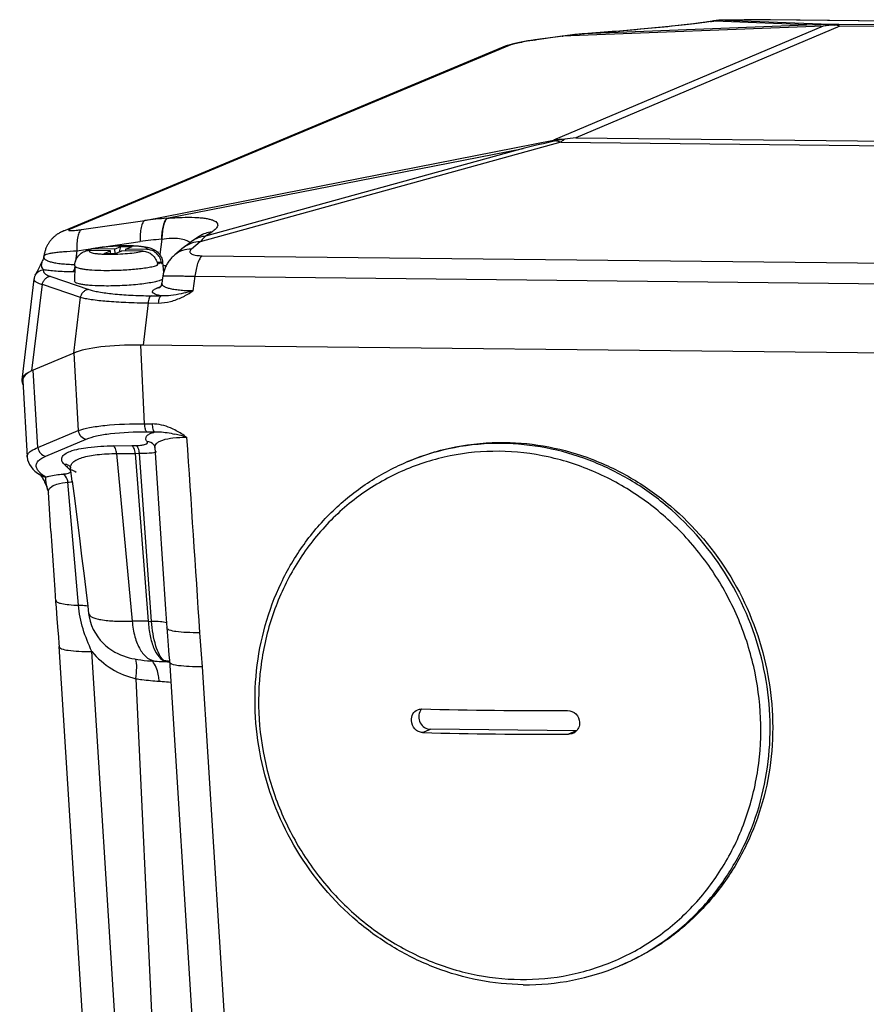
# Model space of a CAD drawing. Header units: millimetres. Extents: x 0 to 420, y 0 to 297.
# Tile 13 of 65: x 173 to 186, y 77 to 93. Entities that reach past the tile are written whole.
import ezdxf

# ---------------------------------------------------------------- set-up
doc = ezdxf.new("R2010")
doc.units = ezdxf.units.MM
doc.header["$LTSCALE"] = 23.1
doc.layers.add('COMPONENTS', color=7, linetype='CONTINUOUS')

msp = doc.modelspace()

# ---------------------------------------------------------------- linework, layer by layer
at = {"layer": 'COMPONENTS', "color": 7, "linetype": 'CONTINUOUS'}
for p, q in [((184.54039, 93.17187), (184.21481, 93.16713)), ((184.22556, 93.16715), (184.21481, 93.16713)), ((184.54605, 93.17182), (184.22556, 93.16715)), ((184.22556, 93.16715), (186.0568, 93.09582)), ((184.54605, 93.17182), (184.5353, 93.1718)), ((184.56964, 93.17212), (184.54039, 93.17187)), ((184.62079, 93.17224), (184.56964, 93.17212)), ((184.72098, 93.17201), (184.62079, 93.17224)), ((184.88158, 93.17095), (184.72098, 93.17201)), ((204.09118, 92.96276), (184.88158, 93.17095)), ((184.95604, 93.17021), (184.94728, 93.1703)), ((184.95604, 93.17021), (184.95749, 93.17021)), ((203.98651, 92.96409), (184.95749, 93.17021)), ((185.80659, 93.06961), (181.46836, 91.23213)), ((185.80659, 93.06961), (181.60756, 92.90508)), ((186.07227, 93.06935), (181.82836, 91.27182)), ((185.67641, 93.09092), (181.95796, 92.94521)), ((182.79489, 93.01147), (182.72936, 93.00581)), ((182.86056, 93.01726), (182.79489, 93.01147)), ((182.92618, 93.02316), (182.86056, 93.01726)), ((182.99156, 93.02916), (182.92618, 93.02316)), ((183.05652, 93.03523), (182.99156, 93.02916)), ((183.12086, 93.04137), (183.05652, 93.03523)), ((183.18439, 93.04755), (183.12086, 93.04137)), ((183.24691, 93.05374), (183.18439, 93.04755)), ((183.30824, 93.05995), (183.24691, 93.05374)), ((183.36818, 93.06613), (183.30824, 93.05995)), ((183.42657, 93.07228), (183.36818, 93.06613)), ((183.48323, 93.07837), (183.42657, 93.07228)), ((183.53801, 93.08439), (183.48323, 93.07837)), ((183.59077, 93.09032), (183.53801, 93.08439)), ((183.64135, 93.09614), (183.59077, 93.09032)), ((183.6896, 93.10183), (183.64135, 93.09614)), ((183.73531, 93.10737), (183.6896, 93.10183)), ((183.77818, 93.11271), (183.73531, 93.10737)), ((183.81804, 93.11783), (183.77818, 93.11271)), ((183.85469, 93.12269), (183.81804, 93.11783)), ((183.88796, 93.12726), (183.85469, 93.12269)), ((183.91778, 93.13151), (183.88796, 93.12726)), ((183.94407, 93.13542), (183.91778, 93.13151)), ((183.96676, 93.13894), (183.94407, 93.13542)), ((183.98588, 93.14206), (183.96676, 93.13894)), ((184.06369, 93.15374), (184.04822, 93.15094)), ((184.08437, 93.15798), (184.06193, 93.15494)), ((184.06369, 93.15374), (185.67641, 93.09092)), ((198.02607, 92.96617), (186.0568, 93.09582)), ((197.78129, 92.94252), (186.07227, 93.06935)), ((181.60756, 92.90508), (181.16506, 92.844)), ((181.62368, 92.90955), (181.17125, 92.84709)), ((182.4127, 92.97988), (181.95796, 92.94521)), ((181.95796, 92.94521), (181.96406, 92.94599)), ((182.47244, 92.9848), (181.96406, 92.94599)), ((182.4127, 92.97988), (182.4188, 92.98066)), ((182.4188, 92.98035), (182.4127, 92.97988)), ((182.53552, 92.98978), (182.47244, 92.9848)), ((182.59949, 92.99495), (182.53552, 92.98978)), ((182.66417, 93.0003), (182.59949, 92.99495)), ((182.72936, 93.00581), (182.66417, 93.0003)), ((180.7573, 92.75681), (173.69483, 89.80107)), ((180.76759, 92.76693), (180.75003, 92.76193)), ((180.87198, 92.79288), (180.84871, 92.78754)), ((180.89641, 92.79826), (180.87198, 92.79288)), ((180.92186, 92.80366), (180.89641, 92.79826)), ((180.94818, 92.80903), (180.92186, 92.80366)), ((180.97522, 92.81434), (180.94818, 92.80903)), ((181.00274, 92.81954), (180.97522, 92.81434)), ((181.0306, 92.8246), (181.00274, 92.81954)), ((181.05868, 92.8295), (181.0306, 92.8246)), ((181.08689, 92.83422), (181.05868, 92.8295)), ((181.11513, 92.83874), (181.08689, 92.83422)), ((181.14328, 92.84304), (181.11513, 92.83874)), ((181.17125, 92.84709), (181.14328, 92.84304)), ((181.82836, 91.27182), (193.53738, 91.14499)), ((174.89885, 89.94166), (181.46836, 91.23213)), ((181.58544, 91.20195), (175.78687, 89.59677)), ((181.58544, 91.20195), (193.55471, 91.0723)), ((175.25267, 89.97638), (180.97868, 91.10117)), ((180.97868, 91.10117), (175.87312, 89.68783)), ((173.87976, 89.7945), (174.89885, 89.94166)), ((175.25267, 89.97638), (175.25981, 89.97699)), ((175.77713, 89.68777), (175.67682, 89.62113)), ((175.77766, 89.68813), (175.77713, 89.68777)), ((175.77837, 89.6886), (175.77766, 89.68813)), ((175.97343, 89.75448), (175.87312, 89.68783)), ((174.23805, 89.51605), (174.8235, 89.60059)), ((174.41073, 89.48054), (174.51151, 89.52322)), ((174.49223, 89.43671), (174.51151, 89.52322)), ((174.51151, 89.52322), (174.69188, 89.52127)), ((175.17205, 89.64043), (175.13745, 89.39252)), ((175.16491, 89.63983), (175.17205, 89.64043)), ((175.78687, 89.59677), (175.64767, 89.48076)), ((173.27702, 89.37349), (173.27525, 89.35906)), ((173.80441, 89.45343), (173.78419, 89.28903)), ((173.80441, 89.45343), (174.09601, 89.49554)), ((174.34536, 89.45285), (174.00612, 89.45652)), ((174.41073, 89.48054), (174.07149, 89.48421)), ((174.24457, 89.41016), (174.34536, 89.45285)), ((174.24457, 89.41016), (174.42494, 89.40821)), ((174.34712, 89.40905), (174.34536, 89.45285)), ((174.41073, 89.48054), (174.41367, 89.40775)), ((174.42494, 89.40821), (174.52572, 89.45089)), ((174.86496, 89.44722), (174.52572, 89.45089)), ((174.59109, 89.47858), (174.69188, 89.52127)), ((174.59224, 89.45017), (174.59109, 89.47858)), ((174.93033, 89.47491), (174.59109, 89.47858)), ((175.52131, 89.5048), (175.3821, 89.38879)), ((175.81884, 89.37334), (194.9069, 89.16658)), ((173.21386, 89.21608), (173.19726, 89.1827)), ((173.233, 89.25499), (173.21386, 89.21608)), ((173.25289, 89.29593), (173.233, 89.25499)), ((173.2633, 89.31761), (173.25289, 89.29594)), ((173.77112, 89.21287), (173.76798, 88.96244)), ((173.77112, 89.21287), (173.77111, 89.21269)), ((175.16604, 89.26663), (175.09333, 89.26742)), ((175.09991, 89.23895), (175.10067, 89.23894)), ((175.10241, 89.2197), (175.10067, 89.23894)), ((175.16778, 89.24738), (175.16604, 89.26663)), ((175.18345, 89.26991), (175.1991, 89.10258)), ((173.13497, 89.05989), (173.13503, 89.06001)), ((173.16436, 89.11763), (173.14121, 89.07236)), ((173.18277, 89.15386), (173.16436, 89.11763)), ((173.19726, 89.1827), (173.18277, 89.15386)), ((173.76987, 89.11332), (173.7308, 89.11374)), ((175.18877, 89.04957), (175.17268, 88.93431)), ((173.11536, 88.99429), (172.91798, 87.37768)), ((173.24524, 88.91404), (173.07511, 87.52058)), ((173.24524, 88.91404), (173.85908, 88.70579)), ((173.38444, 89.03998), (173.99829, 88.83173)), ((175.70349, 89.04258), (175.67063, 88.80728)), ((175.70349, 89.04258), (194.79153, 88.83582)), ((174.99693, 88.72981), (175.15945, 88.72805)), ((175.08833, 88.85113), (175.15089, 88.87762)), ((173.85908, 88.70579), (173.75023, 87.80486)), ((174.95096, 88.61481), (174.86895, 87.93609)), ((174.95096, 88.61481), (175.11347, 88.61305)), ((173.75439, 87.80661), (173.07511, 87.52058)), ((173.75439, 87.80661), (173.82476, 86.55897)), ((174.82921, 87.93652), (174.88817, 86.6688)), ((195.42972, 87.71337), (174.82921, 87.93652)), ((173.17481, 86.28529), (173.10443, 87.53293)), ((172.93491, 87.35837), (173.00587, 86.13591)), ((173.17481, 86.28529), (173.82476, 86.55897)), ((174.88817, 86.6688), (175.01575, 86.66742)), ((174.92805, 86.5392), (175.0555, 86.53782)), ((173.30466, 86.14787), (173.95461, 86.42155)), ((174.39204, 86.31575), (174.69048, 86.3194)), ((174.69048, 86.3194), (174.75927, 86.32021)), ((174.74194, 86.19381), (174.81078, 86.19462)), ((175.00599, 83.49047), (174.81078, 86.19462)), ((175.0439, 86.33065), (175.04329, 86.3314)), ((175.05859, 86.28584), (175.08628, 85.87367)), ((173.00587, 86.13592), (173.00583, 86.13668)), ((174.44398, 86.19127), (174.69579, 83.49216)), ((174.74194, 86.19381), (174.95239, 83.49171)), ((179.14086, 86.06754), (179.09991, 86.0502)), ((173.66456, 85.95759), (173.65417, 85.96764)), ((173.70323, 85.96213), (173.70426, 85.95608)), ((173.73118, 85.74368), (173.70426, 85.95608)), ((173.22579, 85.83567), (173.18599, 85.86419)), ((173.30453, 85.81028), (173.26471, 85.83881)), ((173.82948, 83.74898), (173.66125, 85.73151)), ((175.08628, 85.87367), (175.13489, 85.14709)), ((173.34048, 85.59721), (173.33343, 85.61624)), ((173.34048, 85.59721), (173.34153, 85.59412)), ((173.34153, 85.59412), (173.3448, 85.58079)), ((173.3448, 85.58079), (173.34606, 85.57036)), ((173.38764, 84.94282), (173.34606, 85.57038)), ((175.13489, 85.14709), (175.18339, 84.41816)), ((173.46103, 83.82981), (173.46103, 83.82974)), ((174.95239, 83.49171), (175.00599, 83.49047)), ((174.00616, 75.34724), (173.51878, 83.08376)), ((174.53279, 75.26837), (174.04541, 83.00489)), ((175.21571, 82.85372), (175.21309, 82.85533)), ((175.22576, 82.84743), (175.21571, 82.85372)), ((175.234, 82.84192), (175.26073, 82.8404)), ((175.29199, 82.86335), (175.79903, 74.83106)), ((175.29378, 82.83598), (175.29378, 82.83605)), ((175.8204, 82.7572), (176.32488, 74.76429)), ((174.75309, 82.56779), (175.14427, 74.15757)), ((179.36513, 81.70016), (179.49066, 81.75332)), ((181.8354, 81.72793), (179.49066, 81.75332)), ((181.8354, 81.72793), (181.70988, 81.67476)), ((182.57298, 77.96442), (182.53203, 77.94708))]:
    msp.add_line(p, q, dxfattribs=at)
for points in [[(184.21481, 93.16713), (184.19658, 93.16672), (184.17416, 93.16583), (184.15172, 93.16452), (184.12927, 93.16277), (184.10682, 93.16059), (184.08437, 93.15798)], [(184.02088, 93.14825), (184.00135, 93.14472), (183.99405, 93.14345), (183.98588, 93.14206)], [(184.06193, 93.15494), (184.03951, 93.15147), (184.02088, 93.14825)], [(181.96406, 92.94599), (181.93195, 92.94345), (181.89257, 92.94008), (181.8532, 92.93643), (181.81382, 92.9325), (181.77446, 92.92829), (181.7351, 92.9238), (181.69574, 92.91903), (181.6564, 92.91397), (181.62368, 92.90955)], [(180.75003, 92.76193), (180.74156, 92.75943), (180.73329, 92.75692), (180.72518, 92.75441), (180.71722, 92.75187), (180.70938, 92.7493), (180.70167, 92.74669), (180.69404, 92.74405), (180.6865, 92.74135), (180.67903, 92.73859), (180.67161, 92.73577), (180.66422, 92.73287), (180.65687, 92.72988), (173.58888, 89.77184)], [(180.84871, 92.78754), (180.83751, 92.78489), (180.82662, 92.78226), (180.81605, 92.77966), (180.80578, 92.77708), (180.79581, 92.77451), (180.78613, 92.77197), (180.77673, 92.76944), (180.76759, 92.76693)], [(173.58888, 89.77184), (173.58215, 89.76895), (173.57542, 89.76597), (173.56869, 89.76291), (173.56195, 89.75974), (173.55517, 89.75645), (173.54834, 89.75302), (173.54145, 89.74946), (173.53448, 89.74573), (173.52742, 89.74182), (173.52027, 89.73772), (173.51301, 89.73341), (173.50563, 89.72887), (173.49814, 89.72409), (173.49054, 89.71906), (173.48284, 89.71375), (173.47506, 89.70818), (173.46722, 89.70234), (173.45933, 89.69622), (173.45142, 89.68983), (173.4435, 89.68316), (173.4356, 89.67622), (173.42772, 89.66899), (173.4199, 89.6615), (173.41216, 89.65376), (173.4045, 89.64574), (173.39694, 89.63746), (173.3895, 89.62893), (173.38217, 89.62013), (173.37498, 89.61106), (173.36793, 89.60172), (173.36104, 89.59212), (173.3543, 89.58223), (173.34774, 89.57207), (173.34136, 89.56164), (173.33518, 89.55092), (173.32921, 89.53993), (173.32346, 89.52866), (173.31794, 89.51711), (173.31267, 89.50529), (173.30767, 89.49319), (173.30294, 89.48082), (173.2985, 89.46817), (173.29437, 89.45525), (173.29056, 89.44207), (173.28708, 89.42862), (173.28396, 89.41491), (173.28121, 89.40095), (173.27884, 89.38674), (173.27701, 89.37341)], [(175.77771, 89.68806), (175.77823, 89.68847), (175.77888, 89.68896), (175.77906, 89.6891), (175.77875, 89.68888), (175.77792, 89.68831), (175.77712, 89.68777)], [(175.67682, 89.62113), (175.66239, 89.61143), (175.6445, 89.5991), (175.62658, 89.58641), (175.60863, 89.57335), (175.59065, 89.55992), (175.57263, 89.54611), (175.55458, 89.53192), (175.5365, 89.51734), (175.52131, 89.5048)], [(175.3821, 89.38878), (175.37572, 89.3834), (175.3635, 89.37265), (175.35145, 89.36144), (175.33956, 89.34975), (175.32788, 89.33758), (175.31648, 89.32499), (175.30538, 89.31196), (175.29461, 89.29849), (175.28423, 89.28464), (175.27426, 89.27043), (175.26472, 89.25586), (175.25566, 89.24099), (175.24711, 89.22586), (175.23905, 89.21047), (175.23153, 89.19486), (175.22455, 89.17907), (175.21812, 89.16309), (175.21222, 89.14695), (175.20688, 89.13065), (175.20208, 89.11422), (175.19784, 89.09766), (175.19416, 89.08099), (175.19103, 89.06422), (175.18877, 89.04956)], [(173.27523, 89.3589), (173.27416, 89.35175), (173.27288, 89.34543), (173.27136, 89.33934), (173.26961, 89.3335), (173.26768, 89.32797), (173.26561, 89.32276), (173.2633, 89.31761)], [(173.13503, 89.06001), (173.13273, 89.05515), (173.1289, 89.0463), (173.12549, 89.03729), (173.12249, 89.02809), (173.11991, 89.01876), (173.1178, 89.00937), (173.11614, 88.99998), (173.11534, 88.99413)], [(173.14121, 89.07236), (173.13757, 89.06514), (173.13497, 89.05989)], [(175.17267, 88.93424), (175.17244, 88.93266), (175.17111, 88.92525), (175.16945, 88.91819), (175.1675, 88.91152), (175.16531, 88.90523), (175.16293, 88.89934), (175.1604, 88.89384), (175.15777, 88.88875), (175.15507, 88.88405), (175.15235, 88.87974), (175.14964, 88.87582), (175.14697, 88.87227), (175.14439, 88.86909), (175.14193, 88.86627), (175.13961, 88.8638), (175.13746, 88.86166), (175.13551, 88.85983), (175.13378, 88.85832), (175.13231, 88.8571), (175.1311, 88.85616), (175.13019, 88.85548), (175.12958, 88.85505)], [(175.04329, 86.3314), (175.04413, 86.33031), (175.04673, 86.32636), (175.05016, 86.31987), (175.05389, 86.31039), (175.057, 86.29831), (175.05859, 86.28587)], [(173.00583, 86.13668), (173.01255, 86.0905), (173.02546, 86.05004), (173.04403, 86.01188), (173.06773, 85.97591), (173.0965, 85.94157), (173.13046, 85.9084), (173.16966, 85.87624), (173.1862, 85.86404)], [(173.69625, 85.98109), (173.69581, 85.98165), (173.69748, 85.97882), (173.70046, 85.97198), (173.70323, 85.96213)], [(173.22714, 85.83396), (173.23132, 85.82907), (173.23704, 85.82154), (173.24404, 85.81129), (173.25172, 85.79893)], [(173.25172, 85.79893), (173.25992, 85.78461), (173.2686, 85.76829)], [(173.2686, 85.76829), (173.27751, 85.75037), (173.28661, 85.73098), (173.29588, 85.71013)], [(173.73118, 85.74368), (173.77084, 85.42948), (173.80913, 85.12438), (173.84602, 84.8285), (173.8815, 84.54186), (173.91556, 84.26436), (173.94819, 83.99605), (173.97936, 83.73704), (173.9935, 83.61848)], [(173.29588, 85.71013), (173.30523, 85.6881), (173.31463, 85.66502), (173.32409, 85.64087)], [(173.32409, 85.64087), (173.3284, 85.62957), (173.33343, 85.61624)], [(173.38764, 84.94282), (173.44993, 83.9985), (173.46283, 83.80276)], [(175.18339, 84.41816), (175.23178, 83.68689), (175.25174, 83.38395)], [(173.46283, 83.80276), (173.46923, 83.71265), (173.47623, 83.62167), (173.48357, 83.53161)], [(173.48357, 83.53161), (173.49924, 83.3448), (173.50758, 83.24143), (173.51557, 83.13257), (173.5188, 83.08355)], [(173.99351, 83.61858), (174.00219, 83.56237), (174.01883, 83.49218), (174.04138, 83.42438), (174.06944, 83.35953), (174.10239, 83.29839), (174.13981, 83.24112), (174.18109, 83.18808), (174.22516, 83.13998), (174.27143, 83.09674), (174.3193, 83.05826), (174.36746, 83.02487), (174.41501, 82.99637), (174.46192, 82.97202), (174.50836, 82.95117), (174.55435, 82.93337), (174.59988, 82.91822), (174.64539, 82.90526), (174.69127, 82.89412), (174.73789, 82.8845), (174.78573, 82.87617), (174.83493, 82.86897), (174.88611, 82.86273), (174.94006, 82.85731), (174.99711, 82.8527), (175.05727, 82.84891), (175.09509, 82.84702)], [(175.25174, 83.38399), (175.25597, 83.32236), (175.26123, 83.2513), (175.26695, 83.17841), (175.27308, 83.10364), (175.27952, 83.026), (175.28599, 82.94552), (175.29199, 82.86335)], [(175.09509, 82.84702), (175.12563, 82.84567), (175.15628, 82.84445), (175.18701, 82.84335), (175.23402, 82.84192)], [(175.26073, 82.8404), (175.28808, 82.83719), (175.29377, 82.83618)]]:
    msp.add_lwpolyline(points, dxfattribs=at)
for centre, radius, start, end in [((184.23556, 92.06331), 1.10389, 91.454728, 98.957162), ((184.2352, 92.07274), 1.09446, 91.06719, 91.448103), ((184.23518, 92.07343), 1.09376, 90.504142, 91.067201), ((183.50691, 96.23775), 3.13399, 278.969829, 279.236173), ((184.08025, 92.73137), 0.42079, 94.365219, 100.244696), ((183.67194, 95.23748), 2.1202, 279.172935, 280.222561), ((184.09572, 92.73417), 0.42079, 94.365218, 100.244502), ((185.89074, 78.51488), 14.57761, 89.881293, 90.842431), ((186.18842, 91.45615), 1.65802, 99.283548, 103.314123), ((186.09524, 90.97691), 2.11252, 92.869918, 97.853282), ((186.04424, 90.853), 2.24285, 89.679119, 93.151432), ((185.84029, 92.17258), 0.92629, 75.496647, 80.732349), ((182.37499, 87.75431), 5.20762, 98.291812, 98.47439), ((182.37491, 87.75525), 5.20669, 94.593108, 98.292401), ((180.81398, 92.34479), 0.41591, 97.832993, 112.661643), ((182.24895, 87.25688), 4.03691, 95.98021, 98.514622), ((197.35654, 20.91956), 72.06728, 102.706994, 103.1356879), ((181.75701, 89.13943), 2.11252, 92.869819, 97.853282), ((181.95414, 89.22736), 2.0445, 98.51987, 102.712026), ((181.32665, 90.31675), 0.92226, 73.70322, 78.897496), ((175.56733, 84.95074), 5.03548, 93.582632, 97.628675), ((173.75151, 89.38905), 0.41591, 97.833044, 112.661607), ((175.66399, 83.79343), 5.86766, 94.879287, 98.235471), ((174.00365, 89.23724), 0.2193, 89.355109, 103.337888), ((174.06784, 89.2715), 0.21263, 105.668997, 122.665217), ((174.31507, 88.30945), 1.20621, 101.483127, 101.719856), ((175.76973, 89.20673), 0.38802, 129.304929, 129.808253), ((173.51515, 89.19392), 0.28049, 158.75802, 159.831723), ((173.53039, 89.18797), 0.29686, 157.132301, 158.752607), ((173.5613, 89.1748), 0.33046, 154.465188, 157.111206), ((174.85173, 89.19697), 0.25171, 5.178875, 9.599326), ((174.99401, 81.97116), 7.24403, 88.058876, 88.45881), ((174.75837, 85.36265), 1.3581, 53.369239, 61.731984), ((174.78522, 83.91652), 2.65426, 72.832058, 77.03536), ((180.59331, 82.51463), 3.83807, 89.301003, 112.239313), ((174.17656, 135.0641), 48.87356, 270.31351, 270.662828), ((180.58138, 82.5522), 3.79878, 112.287274, 112.95361), ((179.49836, 91.99494), 8.39541, 225.391074, 225.883664), ((179.02537, 91.50713), 7.71594, 225.991037, 226.313455), ((173.60074, 85.87545), 0.14203, 45.561438, 59.336613), ((173.69112, 85.78024), 0.14735, 86.186656, 88.15152), ((173.69103, 85.77891), 0.14868, 83.388923, 86.185721), ((173.26627, 85.98099), 0.14219, 261.58318, 269.374392), ((173.85206, 85.78543), 0.5451, 191.41331, 197.10766), ((173.85252, 85.78566), 0.54561, 197.116153, 198.327146), ((173.86096, 85.78845), 0.5545, 198.327147, 199.559208), ((173.86698, 85.79058), 0.56089, 199.557948, 200.140423), ((174.80813, 74.73167), 8.76121, 89.056556, 90.7347), ((174.75555, 82.63045), 0.34337, 34.18604, 40.067206), ((175.19737, 82.43415), 0.42148, 81.660206, 87.861378), ((175.20707, 82.40477), 0.44306, 81.579009, 87.582459), ((175.19761, 82.43578), 0.41984, 76.818472, 81.661161), ((175.20682, 82.40289), 0.44495, 78.73733, 81.582435), ((179.47694, 81.96241), 0.17236, 136.898786, 141.631156), ((181.34954, 158.45062), 76.39667, 268.5000607, 270.2587385), ((179.47923, 81.96065), 0.17525, 141.644793, 147.242846), ((181.33575, 155.38077), 73.70696, 268.4679693, 270.2908299), ((181.70997, 81.85304), 0.1782, 292.989956, 306.575409), ((181.05135, 81.4432), 3.79675, 292.953611, 293.629246), ((181.03074, 81.49988), 3.85698, 269.30086, 292.907128)]:
    msp.add_arc(centre, radius, start, end, dxfattribs=at)
for centre, major_axis, ratio, start_param, end_param in [((175.51393, 87.44583), (1.92867, -0.2034), 0.23175237, 1.95806092, 2.74345909), ((175.50516, 87.48084), (1.91237, -0.17846), 0.21923923, 8.96758841, 9.03614613), ((175.50516, 87.48084), (1.91237, -0.17846), 0.21923923, 1.93032871, 1.97605006), ((174.83013, 87.1966), (1.91243, -0.17845), 0.21921487, 2.75299011, 3.30942783), ((174.86398, 87.17214), (1.92867, -0.2034), 0.23175237, 2.74345909, 3.1797028)]:
    msp.add_ellipse(centre, major_axis=major_axis, ratio=ratio, start_param=start_param, end_param=end_param, dxfattribs=at)
for points, knots in [([(184.94728, 93.1703), (184.86729, 93.17115), (184.75467, 93.17201), (184.62093, 93.17226), (184.56718, 93.17213), (184.54605, 93.17182)], [0, 0, 0, 0, 0.59815772, 0.84200006, 1, 1, 1, 1]), ([(183.99555, 93.14209), (183.95511, 93.13571), (183.86283, 93.12266), (183.64021, 93.09472), (183.30693, 93.05858), (182.87364, 93.01725), (182.57062, 92.99196), (182.4188, 92.98035)], [0, 0, 0, 0, 0.07748033, 0.176342, 0.42459056, 0.71184198, 1, 1, 1, 1]), ([(185.92094, 93.09246), (185.92663, 93.09245), (185.94956, 93.09194), (185.97244, 93.08955), (185.98947, 93.08678)], [0, 0, 0, 0, 0.24793398, 1, 1, 1, 1]), ([(185.98947, 93.08678), (185.99503, 93.08819), (186.01716, 93.09316), (186.03988, 93.09557), (186.0568, 93.09582)], [0, 0, 0, 0, 0.25339168, 1, 1, 1, 1]), ([(181.16506, 92.844), (181.12438, 92.83838), (181.04349, 92.82559), (180.92925, 92.80362), (180.84304, 92.78379), (180.78793, 92.76799), (180.76626, 92.76056), (180.7573, 92.75681)], [0, 0, 0, 0, 0.29506102, 0.58816139, 0.83571658, 0.93017655, 1, 1, 1, 1]), ([(181.46836, 91.23213), (181.47132, 91.2316), (181.48353, 91.22905), (181.49545, 91.22522), (181.50424, 91.22175)], [0, 0, 0, 0, 0.24158897, 1, 1, 1, 1]), ([(181.65124, 91.2493), (181.64564, 91.24597), (181.62273, 91.2316), (181.60111, 91.21521), (181.58544, 91.20195)], [0, 0, 0, 0, 0.24084532, 1, 1, 1, 1]), ([(174.89885, 89.94166), (174.88324, 89.93414), (174.86428, 89.90866), (174.84791, 89.8688), (174.83202, 89.80947), (174.82169, 89.71894), (174.82166, 89.64221), (174.8235, 89.60059)], [0, 0, 0, 0, 0.14425037, 0.24357807, 0.36226894, 0.65302755, 1, 1, 1, 1]), ([(175.25267, 89.97638), (175.23756, 89.96499), (175.21131, 89.92562), (175.18637, 89.85038), (175.16964, 89.75187), (175.16548, 89.67899), (175.16491, 89.63983)], [0, 0, 0, 0, 0.15982365, 0.38431518, 0.66929928, 1, 1, 1, 1]), ([(175.25981, 89.97699), (175.2447, 89.96559), (175.21845, 89.92623), (175.19351, 89.85098), (175.17678, 89.75248), (175.17262, 89.67959), (175.17205, 89.64043)], [0, 0, 0, 0, 0.15982365, 0.38431517, 0.66929928, 1, 1, 1, 1]), ([(175.25981, 89.97699), (175.33855, 89.98362), (175.48594, 89.99274), (175.66304, 89.99354), (175.78646, 89.98612), (175.8629, 89.97751), (175.92756, 89.96578), (175.98016, 89.95118), (176.02078, 89.93391), (176.0498, 89.914), (176.06735, 89.89048), (176.07117, 89.86353), (176.06162, 89.83632), (176.04151, 89.80912), (176.01139, 89.78112), (175.98706, 89.76354), (175.97343, 89.75448)], [0, 0, 0, 0, 0.23551281, 0.43993793, 0.52737874, 0.60388128, 0.66908764, 0.72304642, 0.76629661, 0.80009353, 0.82693667, 0.85116038, 0.87789901, 0.9107022, 0.9512071, 1, 1, 1, 1]), ([(173.69483, 89.80107), (173.69148, 89.79967), (173.68562, 89.79708), (173.67826, 89.793), (173.67357, 89.78957), (173.67135, 89.78626), (173.67191, 89.78396), (173.67387, 89.78195), (173.67854, 89.78023), (173.68629, 89.77884), (173.69716, 89.77804), (173.71106, 89.77785), (173.72795, 89.77831), (173.74769, 89.77943), (173.77908, 89.78194), (173.82344, 89.78675), (173.86022, 89.79168), (173.87976, 89.7945)], [0, 0, 0, 0, 0.04546152, 0.08022753, 0.10433406, 0.1192049, 0.12528717, 0.13235921, 0.15328394, 0.18589061, 0.2311002, 0.28909731, 0.35967564, 0.44231408, 0.53620391, 0.75324268, 1, 1, 1, 1]), ([(173.87976, 89.7945), (173.86415, 89.78699), (173.84518, 89.76151), (173.82882, 89.72165), (173.81293, 89.66231), (173.8026, 89.57179), (173.80257, 89.49506), (173.8044, 89.45343)], [0, 0, 0, 0, 0.14425037, 0.24357807, 0.36226894, 0.65302754, 1, 1, 1, 1]), ([(175.87312, 89.68783), (175.83819, 89.68524), (175.76904, 89.67141), (175.70569, 89.64031), (175.67682, 89.62113)], [0, 0, 0, 0, 0.50263014, 1, 1, 1, 1]), ([(175.97343, 89.75448), (175.93874, 89.75191), (175.87007, 89.73824), (175.8071, 89.70753), (175.77837, 89.6886)], [0, 0, 0, 0, 0.50262864, 1, 1, 1, 1]), ([(175.87312, 89.68783), (175.86577, 89.68111), (175.83546, 89.65228), (175.80729, 89.62124), (175.78687, 89.59677)], [0, 0, 0, 0, 0.23809822, 1, 1, 1, 1]), ([(174.93033, 89.47491), (174.93193, 89.47654), (174.93463, 89.47989), (174.93555, 89.4893), (174.92261, 89.49995), (174.89993, 89.50805), (174.86461, 89.51634), (174.81845, 89.52294), (174.76204, 89.52822), (174.69721, 89.53173), (174.62573, 89.53342), (174.54971, 89.53321), (174.44559, 89.53039), (174.32067, 89.52274), (174.18711, 89.50776), (174.10599, 89.49333), (174.07149, 89.48421)], [0, 0, 0, 0, 0.00773427, 0.01401999, 0.02979001, 0.0572735, 0.09784155, 0.15092231, 0.21523237, 0.28904788, 0.37032049, 0.45676197, 0.54592212, 0.7222447, 0.87942773, 1, 1, 1, 1]), ([(174.07494, 89.49152), (174.12251, 89.50118), (174.22643, 89.51632), (174.3898, 89.53043), (174.56081, 89.53687), (174.72301, 89.53501), (174.84652, 89.52608), (174.93346, 89.5121), (174.99435, 89.49656), (175.05718, 89.4695), (175.11816, 89.42266), (175.16568, 89.35391), (175.1808, 89.29827), (175.18345, 89.26991)], [0, 0, 0, 0, 0.11784735, 0.25462932, 0.39802345, 0.53311668, 0.64834513, 0.69823804, 0.74675117, 0.80059325, 0.86325127, 0.93083033, 1, 1, 1, 1]), ([(175.17205, 89.64043), (175.2228, 89.64857), (175.31763, 89.65907), (175.44772, 89.65555), (175.55023, 89.63279), (175.60413, 89.60181), (175.62288, 89.58371)], [0, 0, 0, 0, 0.33031472, 0.611536, 0.83255315, 1, 1, 1, 1]), ([(175.78687, 89.59677), (175.73932, 89.59736), (175.64425, 89.58307), (175.55992, 89.53643), (175.52394, 89.50697)], [0, 0, 0, 0, 0.50564164, 1, 1, 1, 1]), ([(173.27701, 89.37341), (173.27769, 89.37888), (173.28682, 89.38633), (173.30062, 89.39312), (173.32547, 89.40221), (173.36696, 89.41218), (173.42901, 89.42294), (173.50584, 89.43269), (173.6325, 89.44473), (173.7336, 89.45051), (173.80441, 89.45343)], [0, 0, 0, 0, 0.03060757, 0.05572841, 0.08828139, 0.17604209, 0.29323039, 0.43767308, 0.60626506, 1, 1, 1, 1]), ([(173.77112, 89.21287), (173.77161, 89.25237), (173.79156, 89.33014), (173.84375, 89.39002), (173.87334, 89.41271)], [0, 0, 0, 0, 0.5144489, 1, 1, 1, 1]), ([(174.00612, 89.45652), (174.00452, 89.45489), (174.00182, 89.45154), (174.0009, 89.44213), (174.01384, 89.43148), (174.03652, 89.42338), (174.07183, 89.41509), (174.118, 89.40849), (174.17441, 89.40321), (174.23924, 89.3997), (174.31071, 89.39801), (174.38674, 89.39822), (174.49086, 89.40104), (174.61578, 89.40869), (174.74933, 89.42367), (174.83046, 89.4381), (174.86496, 89.44722)], [0, 0, 0, 0, 0.00773427, 0.01401999, 0.02979001, 0.0572735, 0.09784155, 0.15092231, 0.21523237, 0.28904788, 0.37032049, 0.45676197, 0.54592212, 0.7222447, 0.87942773, 1, 1, 1, 1]), ([(174.01043, 89.47623), (174.01516, 89.47755), (174.03491, 89.48282), (174.05485, 89.48736), (174.07006, 89.49051)], [0, 0, 0, 0, 0.24037553, 1, 1, 1, 1]), ([(174.86496, 89.44722), (174.89234, 89.44692), (174.94815, 89.43588), (175.02113, 89.39079), (175.07563, 89.3228), (175.09511, 89.26736), (175.09991, 89.23895)], [0, 0, 0, 0, 0.24245846, 0.4911332, 0.74486395, 1, 1, 1, 1]), ([(175.16528, 89.26664), (175.16048, 89.29505), (175.141, 89.35049), (175.0865, 89.41848), (175.01353, 89.46357), (174.95771, 89.47461), (174.93033, 89.47491)], [0, 0, 0, 0, 0.25513605, 0.5088668, 0.75754154, 1, 1, 1, 1]), ([(175.64767, 89.48076), (175.59955, 89.48136), (175.50332, 89.4667), (175.41825, 89.41891), (175.3821, 89.38879)], [0, 0, 0, 0, 0.50565247, 1, 1, 1, 1]), ([(175.64767, 89.48076), (175.64102, 89.47522), (175.62994, 89.46441), (175.62179, 89.44708), (175.62216, 89.43407), (175.62695, 89.42119), (175.64257, 89.40625), (175.67116, 89.39281), (175.71111, 89.38217), (175.76163, 89.37526), (175.79882, 89.37356), (175.81884, 89.37334)], [0, 0, 0, 0, 0.09613996, 0.17035673, 0.20373232, 0.23808755, 0.32047319, 0.434564, 0.58703762, 0.77766358, 1, 1, 1, 1]), ([(175.81884, 89.37334), (175.8031, 89.36002), (175.7745, 89.32025), (175.74293, 89.24538), (175.71797, 89.15017), (175.70744, 89.08), (175.70348, 89.04258)], [0, 0, 0, 0, 0.17365046, 0.40328143, 0.68309085, 1, 1, 1, 1]), ([(173.27236, 89.14803), (173.26319, 89.15369), (173.24737, 89.1713), (173.23742, 89.20667), (173.23873, 89.24782), (173.24649, 89.27603), (173.25185, 89.29063)], [0, 0, 0, 0, 0.20930721, 0.43676672, 0.69799872, 1, 1, 1, 1]), ([(173.77185, 89.22878), (173.73414, 89.22912), (173.66232, 89.23118), (173.56107, 89.23888), (173.47325, 89.25074), (173.40071, 89.26618), (173.34429, 89.28475), (173.30409, 89.30567), (173.28195, 89.32735), (173.27498, 89.34579), (173.27471, 89.35466), (173.27523, 89.3589)], [0, 0, 0, 0, 0.20937289, 0.39878032, 0.56361148, 0.70104014, 0.8101668, 0.89223519, 0.95172023, 0.97630678, 1, 1, 1, 1]), ([(173.77111, 89.21269), (173.77112, 89.20709), (173.77789, 89.1981), (173.7904, 89.19031), (173.81186, 89.18052), (173.8485, 89.17031), (173.90331, 89.16003), (173.9714, 89.15154), (174.08389, 89.14226), (174.17374, 89.13942), (174.23667, 89.13874)], [0, 0, 0, 0, 0.03489101, 0.06063546, 0.09335119, 0.18072273, 0.29707317, 0.44045963, 0.60793982, 1, 1, 1, 1]), ([(174.23667, 89.13874), (174.31945, 89.13784), (174.48492, 89.14073), (174.72208, 89.15616), (174.90516, 89.17765), (175.02829, 89.20022), (175.07981, 89.21282), (175.10241, 89.2197)], [0, 0, 0, 0, 0.28490221, 0.56926185, 0.81772307, 0.91870324, 1, 1, 1, 1]), ([(175.16604, 89.26663), (175.15782, 89.26097), (175.13626, 89.25059), (175.11381, 89.24294), (175.10067, 89.23894)], [0, 0, 0, 0, 0.42083361, 1, 1, 1, 1]), ([(175.16778, 89.24738), (175.17031, 89.24912), (175.17759, 89.25456), (175.18404, 89.26366), (175.18345, 89.26991)], [0, 0, 0, 0, 0.32841865, 1, 1, 1, 1]), ([(173.13503, 89.06001), (173.14739, 89.08529), (173.18699, 89.12997), (173.24407, 89.14718), (173.27236, 89.14803)], [0, 0, 0, 0, 0.49856833, 1, 1, 1, 1]), ([(173.27236, 89.14803), (173.27014, 89.14349), (173.26695, 89.13399), (173.26798, 89.11277), (173.28233, 89.09309), (173.30318, 89.07683), (173.33558, 89.05793), (173.3639, 89.04695), (173.38444, 89.03998)], [0, 0, 0, 0, 0.08700849, 0.16902988, 0.35676492, 0.47947468, 0.62636675, 1, 1, 1, 1]), ([(173.7308, 89.11374), (173.64368, 89.11468), (173.52034, 89.11884), (173.36759, 89.13306), (173.30195, 89.14252), (173.27236, 89.14803)], [0, 0, 0, 0, 0.56802816, 0.8037555, 1, 1, 1, 1]), ([(173.77085, 89.19078), (173.7671, 89.17306), (173.76021, 89.14885), (173.74454, 89.12348), (173.73538, 89.11568), (173.7308, 89.11374)], [0, 0, 0, 0, 0.60997086, 0.83215696, 1, 1, 1, 1]), ([(175.18877, 89.04956), (175.1888, 89.04982), (175.18978, 89.05023), (175.1914, 89.05058), (175.19431, 89.05097), (175.20021, 89.05148), (175.21042, 89.05195), (175.22587, 89.05231), (175.24563, 89.0525), (175.26958, 89.05251), (175.29764, 89.05233), (175.34285, 89.05181), (175.40838, 89.05066), (175.49677, 89.04862), (175.59666, 89.0459), (175.66685, 89.04376), (175.70349, 89.04258)], [0, 0, 0, 0, 0.00153512, 0.00498354, 0.01051152, 0.01814888, 0.03977179, 0.06982728, 0.10821835, 0.15479385, 0.20935035, 0.27163172, 0.41807763, 0.59102045, 0.78653807, 1, 1, 1, 1]), ([(173.11534, 88.99413), (173.11491, 88.99059), (173.11558, 88.98289), (173.12141, 88.97193), (173.13153, 88.96153), (173.15267, 88.9467), (173.19103, 88.92981), (173.22534, 88.91936), (173.24524, 88.91404)], [0, 0, 0, 0, 0.06620535, 0.13894175, 0.22645084, 0.33371271, 0.61703358, 1, 1, 1, 1]), ([(173.38444, 89.03998), (173.36835, 89.03852), (173.33609, 89.02994), (173.29412, 89.00222), (173.26197, 88.96251), (173.24917, 88.93057), (173.24524, 88.91404)], [0, 0, 0, 0, 0.24294231, 0.49135757, 0.7445463, 1, 1, 1, 1]), ([(174.24226, 88.88692), (174.17806, 88.88762), (174.08642, 88.89052), (173.9717, 88.89999), (173.9023, 88.90866), (173.84647, 88.91917), (173.80918, 88.92958), (173.78739, 88.9396), (173.77471, 88.94754), (173.76791, 88.95675), (173.76798, 88.96244)], [0, 0, 0, 0, 0.39244109, 0.56002837, 0.70345623, 0.81975513, 0.9069878, 0.93960487, 0.96524359, 1, 1, 1, 1]), ([(175.18096, 88.99162), (175.16401, 88.98239), (175.11917, 88.96667), (175.039, 88.94726), (174.93555, 88.92933), (174.81333, 88.91364), (174.67734, 88.901), (174.48556, 88.889), (174.33948, 88.88587), (174.24226, 88.88692)], [0, 0, 0, 0, 0.06101697, 0.14898497, 0.26096783, 0.39258547, 0.53847983, 0.69263297, 1, 1, 1, 1]), ([(175.67063, 88.80728), (175.63284, 88.80742), (175.56079, 88.80909), (175.45913, 88.81621), (175.37087, 88.82754), (175.29796, 88.84253), (175.24132, 88.86073), (175.20107, 88.88133), (175.17897, 88.90286), (175.17222, 88.92123), (175.17209, 88.93004), (175.17267, 88.93424)], [0, 0, 0, 0, 0.20953694, 0.39937011, 0.56468345, 0.70243833, 0.8115819, 0.89330603, 0.95218507, 0.97648939, 1, 1, 1, 1]), ([(173.99829, 88.83173), (173.9822, 88.83027), (173.94994, 88.82169), (173.90796, 88.79397), (173.87582, 88.75426), (173.86301, 88.72232), (173.85909, 88.70579)], [0, 0, 0, 0, 0.24294231, 0.49135757, 0.7445463, 1, 1, 1, 1]), ([(173.99829, 88.83173), (174.02192, 88.82371), (174.07519, 88.80886), (174.20374, 88.78221), (174.40336, 88.75648), (174.68305, 88.73662), (174.88736, 88.731), (174.99693, 88.72981)], [0, 0, 0, 0, 0.07437455, 0.16456488, 0.39108934, 0.67345421, 1, 1, 1, 1]), ([(174.99693, 88.72981), (174.99077, 88.72721), (174.97881, 88.71506), (174.96035, 88.67681), (174.95372, 88.64094), (174.95095, 88.61481)], [0, 0, 0, 0, 0.1575558, 0.38074685, 1, 1, 1, 1]), ([(175.15945, 88.72805), (175.14153, 88.73156), (175.10973, 88.73867), (175.06879, 88.75183), (175.04276, 88.76449), (175.02908, 88.77577), (175.0229, 88.7838), (175.01999, 88.79232), (175.021, 88.80472), (175.03285, 88.82045), (175.05655, 88.83659), (175.07661, 88.84617), (175.08833, 88.85113)], [0, 0, 0, 0, 0.21642132, 0.38557023, 0.50930052, 0.55600036, 0.5945702, 0.62792525, 0.66028968, 0.73790945, 0.84914855, 1, 1, 1, 1]), ([(175.48301, 88.7615), (175.42807, 88.74985), (175.32106, 88.73056), (175.21184, 88.72463), (175.15945, 88.72805)], [0, 0, 0, 0, 0.51683844, 1, 1, 1, 1]), ([(175.67064, 88.80728), (175.65478, 88.80299), (175.59254, 88.78651), (175.52992, 88.77145), (175.48301, 88.7615)], [0, 0, 0, 0, 0.2552227, 1, 1, 1, 1]), ([(175.50042, 88.70899), (175.51511, 88.71612), (175.57349, 88.74595), (175.6296, 88.7801), (175.67063, 88.80728)], [0, 0, 0, 0, 0.24913105, 1, 1, 1, 1]), ([(173.85908, 88.70579), (173.88531, 88.69879), (173.94414, 88.68586), (174.08549, 88.66257), (174.30391, 88.63987), (174.60909, 88.62185), (174.83169, 88.61626), (174.95096, 88.61481)], [0, 0, 0, 0, 0.07418649, 0.1644897, 0.39148726, 0.67395888, 1, 1, 1, 1]), ([(175.15945, 88.72805), (175.15329, 88.72544), (175.14133, 88.7133), (175.12287, 88.67505), (175.11624, 88.63918), (175.11347, 88.61305)], [0, 0, 0, 0, 0.15755562, 0.38074727, 1, 1, 1, 1]), ([(175.11347, 88.61305), (175.17958, 88.61233), (175.3139, 88.63098), (175.43954, 88.67944), (175.50042, 88.70899)], [0, 0, 0, 0, 0.49416869, 1, 1, 1, 1]), ([(173.82476, 86.55897), (173.88419, 86.58052), (174.02624, 86.61523), (174.38075, 86.66375), (174.67609, 86.6711), (174.88817, 86.6688)], [0, 0, 0, 0, 0.17677054, 0.40697582, 1, 1, 1, 1]), ([(173.82476, 86.55897), (173.83056, 86.52582), (173.86125, 86.46273), (173.92284, 86.42741), (173.95461, 86.42155)], [0, 0, 0, 0, 0.5102173, 1, 1, 1, 1]), ([(173.95461, 86.42155), (174.00832, 86.44416), (174.13775, 86.48111), (174.46226, 86.53302), (174.73347, 86.54131), (174.92805, 86.5392)], [0, 0, 0, 0, 0.17745908, 0.40745413, 1, 1, 1, 1]), ([(174.88817, 86.6688), (174.88947, 86.64087), (174.89554, 86.59654), (174.91345, 86.54966), (174.92805, 86.5392)], [0, 0, 0, 0, 0.60891552, 1, 1, 1, 1]), ([(174.93335, 86.38623), (174.92331, 86.39863), (174.9064, 86.42759), (174.92621, 86.47924), (174.98169, 86.51364), (175.02762, 86.53002), (175.0555, 86.53782)], [0, 0, 0, 0, 0.20155494, 0.38216471, 0.63420558, 1, 1, 1, 1]), ([(175.40156, 86.55879), (175.37148, 86.57492), (175.25065, 86.63311), (175.11588, 86.66633), (175.01575, 86.66742)], [0, 0, 0, 0, 0.25421691, 1, 1, 1, 1]), ([(175.01576, 86.66742), (175.01706, 86.63949), (175.02312, 86.59516), (175.04104, 86.54828), (175.05564, 86.53782)], [0, 0, 0, 0, 0.60891864, 1, 1, 1, 1]), ([(175.05564, 86.53781), (175.08171, 86.53977), (175.19118, 86.54097), (175.29972, 86.5217), (175.3807, 86.50313)], [0, 0, 0, 0, 0.23937463, 1, 1, 1, 1]), ([(174.75927, 86.32021), (174.7891, 86.32056), (174.84128, 86.32342), (174.8991, 86.33514), (174.94366, 86.35479), (174.93861, 86.37974), (174.93335, 86.38623)], [0, 0, 0, 0, 0.420759, 0.71680201, 0.88218262, 1, 1, 1, 1]), ([(175.0586, 86.28585), (175.05694, 86.31027), (175.07886, 86.35227), (175.13084, 86.38615), (175.21778, 86.42277), (175.36676, 86.44898), (175.49584, 86.45364), (175.56869, 86.45252)], [0, 0, 0, 0, 0.12811437, 0.21504718, 0.32489359, 0.61872443, 1, 1, 1, 1]), ([(179.14059, 86.06742), (179.38211, 86.16973), (179.88922, 86.32499), (180.41731, 86.37261), (180.68108, 86.36976)], [0, 0, 0, 0, 0.49857346, 1, 1, 1, 1]), ([(180.68108, 86.36976), (180.91934, 86.36718), (181.39922, 86.31808), (182.0979, 86.11737), (182.75967, 85.79527), (183.56817, 85.21635), (184.38984, 84.24355), (184.95824, 82.82852), (185.03685, 81.55898), (184.8519, 80.5842), (184.59549, 79.89656), (184.22809, 79.27138), (183.76032, 78.72711), (183.20624, 78.28035), (182.78927, 78.05605), (182.57325, 77.96454)], [0, 0, 0, 0, 0.06095081, 0.12261341, 0.18506011, 0.24826275, 0.3759943, 0.50461803, 0.63212101, 0.6951526, 0.75741354, 0.81889974, 0.87969978, 0.93998703, 1, 1, 1, 1]), ([(173.00583, 86.13668), (173.00516, 86.15061), (173.01536, 86.19198), (173.07852, 86.24619), (173.13831, 86.27206), (173.17481, 86.28529)], [0, 0, 0, 0, 0.17606407, 0.50987583, 1, 1, 1, 1]), ([(173.17481, 86.28529), (173.1806, 86.25214), (173.21129, 86.18905), (173.27289, 86.15373), (173.30466, 86.14787)], [0, 0, 0, 0, 0.51021729, 1, 1, 1, 1]), ([(173.60257, 86.01811), (173.586, 86.03445), (173.55727, 86.06818), (173.56034, 86.13849), (173.61779, 86.19076), (173.75608, 86.25414), (174.0224, 86.30114), (174.25565, 86.31398), (174.39204, 86.31575)], [0, 0, 0, 0, 0.07042033, 0.12577844, 0.19373363, 0.29141342, 0.58731263, 1, 1, 1, 1]), ([(174.44398, 86.19127), (174.44142, 86.2184), (174.43276, 86.2629), (174.40825, 86.30651), (174.39204, 86.31575)], [0, 0, 0, 0, 0.59348237, 1, 1, 1, 1]), ([(174.74197, 86.19381), (174.73952, 86.22115), (174.73103, 86.26594), (174.70672, 86.31006), (174.69048, 86.3194)], [0, 0, 0, 0, 0.59428645, 1, 1, 1, 1]), ([(174.81078, 86.19462), (174.80832, 86.22197), (174.79983, 86.26675), (174.77551, 86.31087), (174.75927, 86.32021)], [0, 0, 0, 0, 0.59426488, 1, 1, 1, 1]), ([(174.81078, 86.19462), (174.86356, 86.19489), (174.94791, 86.19785), (175.03322, 86.20462), (175.06392, 86.21344)], [0, 0, 0, 0, 0.62298235, 1, 1, 1, 1]), ([(175.06392, 86.21344), (175.06714, 86.21436), (175.07456, 86.21679), (175.08559, 86.22202), (175.08522, 86.2273)], [0, 0, 0, 0, 0.38732762, 1, 1, 1, 1]), ([(180.59312, 86.22628), (180.33076, 86.22912), (179.80524, 86.18062), (179.05136, 85.94504), (178.36339, 85.55605), (177.76865, 85.02903), (177.28998, 84.38483), (176.94555, 83.64864), (176.7481, 82.84934), (176.71937, 82.29687), (176.73053, 82.02064)], [0, 0, 0, 0, 0.12314346, 0.24558953, 0.36806725, 0.49129309, 0.61586052, 0.74214387, 0.87024454, 1, 1, 1, 1]), ([(184.79896, 81.93324), (184.78769, 82.21211), (184.71268, 82.77041), (184.44972, 83.57283), (184.04588, 84.31453), (183.5164, 84.967), (182.88124, 85.50538), (182.16425, 85.90892), (181.39303, 86.16177), (180.85825, 86.2234), (180.59312, 86.22628)], [0, 0, 0, 0, 0.12676775, 0.25415719, 0.38152252, 0.50821006, 0.63366261, 0.75749788, 0.87956782, 1, 1, 1, 1]), ([(182.57315, 77.96478), (182.78727, 78.05846), (183.20012, 78.28663), (183.74748, 78.73754), (184.20838, 79.28438), (184.5691, 79.91058), (184.81927, 80.59783), (184.99682, 81.57039), (184.91126, 82.83454), (184.33896, 84.24144), (183.51759, 85.20759), (182.71107, 85.78229), (182.05146, 86.10194), (181.3554, 86.30112), (180.87744, 86.34984), (180.64013, 86.35241)], [0, 0, 0, 0, 0.06001153, 0.12031164, 0.181134, 0.24264649, 0.30493239, 0.36798341, 0.49550351, 0.62410972, 0.7518043, 0.81498596, 0.87741411, 0.93906125, 1, 1, 1, 1]), ([(173.15892, 85.95555), (173.1524, 85.97215), (173.14633, 86.00997), (173.17321, 86.06576), (173.229, 86.11224), (173.27685, 86.13616), (173.30466, 86.14787)], [0, 0, 0, 0, 0.19973056, 0.40429405, 0.66220287, 1, 1, 1, 1]), ([(173.70426, 85.95609), (173.70221, 85.97269), (173.70744, 86.00993), (173.74633, 86.05759), (173.80921, 86.0968), (173.93705, 86.14532), (174.15259, 86.18175), (174.33902, 86.19068), (174.44398, 86.19127)], [0, 0, 0, 0, 0.06047748, 0.12842642, 0.21525646, 0.32595253, 0.62064643, 1, 1, 1, 1]), ([(180.98368, 77.64319), (180.74475, 77.64578), (180.26373, 77.69492), (179.56369, 77.89582), (178.9012, 78.21802), (178.09273, 78.7966), (177.27165, 79.76842), (176.70425, 81.18221), (176.62666, 82.45077), (176.81244, 83.42529), (177.06976, 84.11347), (177.43846, 84.73962), (177.908, 85.28513), (178.46432, 85.73324), (178.88298, 85.95832), (179.09991, 86.0502)], [0, 0, 0, 0, 0.06107422, 0.12280316, 0.18525646, 0.24840981, 0.37591955, 0.50425986, 0.63155317, 0.69454541, 0.7568243, 0.81838861, 0.87932287, 0.93978512, 1, 1, 1, 1]), ([(173.20534, 85.88866), (173.19999, 85.8941), (173.1816, 85.91413), (173.16609, 85.93731), (173.15892, 85.95555)], [0, 0, 0, 0, 0.28035714, 1, 1, 1, 1]), ([(173.26471, 85.83881), (173.25904, 85.84287), (173.23829, 85.85829), (173.21859, 85.87521), (173.20534, 85.88866)], [0, 0, 0, 0, 0.26993687, 1, 1, 1, 1]), ([(173.58228, 85.86029), (173.60488, 85.86201), (173.64266, 85.86758), (173.68648, 85.87799), (173.71379, 85.90428), (173.70191, 85.92174), (173.69587, 85.92751)], [0, 0, 0, 0, 0.41661883, 0.69311435, 0.84650669, 1, 1, 1, 1]), ([(173.309, 85.73656), (173.3083, 85.74377), (173.30624, 85.76831), (173.3057, 85.79294), (173.30451, 85.81029)], [0, 0, 0, 0, 0.29387626, 1, 1, 1, 1]), ([(173.30453, 85.81028), (173.3222, 85.8167), (173.41274, 85.8434), (173.50707, 85.85454), (173.58228, 85.86029)], [0, 0, 0, 0, 0.19949282, 1, 1, 1, 1]), ([(173.37656, 85.63986), (173.40545, 85.66763), (173.50181, 85.7092), (173.60086, 85.72535), (173.66125, 85.73151)], [0, 0, 0, 0, 0.39767967, 1, 1, 1, 1]), ([(173.6612, 85.7315), (173.65894, 85.74653), (173.64741, 85.7956), (173.61604, 85.84729), (173.58228, 85.86029)], [0, 0, 0, 0, 0.2958183, 1, 1, 1, 1]), ([(173.66125, 85.73151), (173.66757, 85.73182), (173.69126, 85.73307), (173.71493, 85.73476), (173.73225, 85.73634)], [0, 0, 0, 0, 0.26689076, 1, 1, 1, 1]), ([(173.46103, 83.82974), (173.46189, 83.81667), (173.50031, 83.7898), (173.57272, 83.77313), (173.68936, 83.75561), (173.77875, 83.7508), (173.82948, 83.74896)], [0, 0, 0, 0, 0.10155663, 0.30186755, 0.60623265, 1, 1, 1, 1]), ([(173.82949, 83.74898), (173.84403, 83.74906), (173.89402, 83.74875), (173.94413, 83.74658), (173.97929, 83.74193)], [0, 0, 0, 0, 0.29082139, 1, 1, 1, 1]), ([(174.04541, 83.0049), (173.99214, 83.12352), (173.89295, 83.36382), (173.84063, 83.62024), (173.82949, 83.74898)], [0, 0, 0, 0, 0.50155743, 1, 1, 1, 1]), ([(173.99352, 83.61848), (173.99674, 83.59143), (174.04406, 83.55561), (174.11494, 83.53285), (174.23707, 83.50702), (174.43259, 83.49201), (174.60121, 83.49048), (174.69579, 83.49216)], [0, 0, 0, 0, 0.11104287, 0.1997054, 0.31368851, 0.61438577, 1, 1, 1, 1]), ([(174.69579, 83.49216), (174.70178, 83.40751), (174.72688, 83.24927), (174.80782, 83.04344), (174.92414, 82.89528), (175.03237, 82.85008), (175.08183, 82.84769)], [0, 0, 0, 0, 0.31570797, 0.59139151, 0.81578271, 1, 1, 1, 1]), ([(174.95326, 83.49168), (174.95795, 83.41262), (174.97595, 83.26505), (175.03233, 83.06915), (175.10944, 82.92329), (175.18721, 82.85923), (175.22576, 82.84743)], [0, 0, 0, 0, 0.32596332, 0.60959374, 0.83408581, 1, 1, 1, 1]), ([(175.19709, 82.86698), (175.16958, 82.89006), (175.12097, 82.96452), (175.04413, 83.17129), (175.0167, 83.35656), (175.00599, 83.49047)], [0, 0, 0, 0, 0.16273608, 0.39130124, 1, 1, 1, 1]), ([(175.24647, 83.46498), (175.21497, 83.47523), (175.13421, 83.48644), (175.05364, 83.49001), (175.00599, 83.49043)], [0, 0, 0, 0, 0.41009131, 1, 1, 1, 1]), ([(175.77822, 83.30728), (175.7076, 83.30655), (175.58223, 83.30744), (175.41401, 83.32233), (175.31498, 83.33825), (175.25282, 83.36702), (175.25176, 83.38395)], [0, 0, 0, 0, 0.39081899, 0.70129887, 0.90614742, 1, 1, 1, 1]), ([(173.51879, 83.08355), (173.52006, 83.06651), (173.58202, 83.0376), (173.68142, 83.02107), (173.84948, 83.0057), (173.97484, 83.00437), (174.04541, 83.00489)], [0, 0, 0, 0, 0.09449164, 0.29950676, 0.60978994, 1, 1, 1, 1]), ([(174.04541, 83.00489), (174.13651, 82.89583), (174.35219, 82.70722), (174.61757, 82.59822), (174.75309, 82.56779)], [0, 0, 0, 0, 0.50571848, 1, 1, 1, 1]), ([(174.75308, 82.56779), (174.7619, 82.62688), (174.77121, 82.73184), (174.76391, 82.83849), (174.7516, 82.8824)], [0, 0, 0, 0, 0.56717043, 1, 1, 1, 1]), ([(175.1278, 82.52765), (175.12636, 82.55581), (175.11543, 82.6585), (175.08198, 82.76113), (175.03958, 82.82338)], [0, 0, 0, 0, 0.27240793, 1, 1, 1, 1]), ([(175.234, 82.84192), (175.23462, 82.8419), (175.22902, 82.84583), (175.22809, 82.84606), (175.22576, 82.84743)], [0, 0, 0, 0, 0.18514166, 1, 1, 1, 1]), ([(175.8204, 82.7572), (175.74974, 82.75667), (175.62426, 82.75795), (175.45604, 82.77344), (175.35677, 82.78978), (175.29484, 82.81899), (175.29378, 82.83598)], [0, 0, 0, 0, 0.39061841, 0.7010571, 0.90588924, 1, 1, 1, 1]), ([(174.75309, 82.56779), (174.78598, 82.56273), (174.9104, 82.54517), (175.03562, 82.53359), (175.1278, 82.52765)], [0, 0, 0, 0, 0.26487381, 1, 1, 1, 1]), ([(175.1278, 82.52765), (175.14426, 82.52658), (175.20669, 82.52226), (175.26903, 82.51675), (175.31483, 82.51179)], [0, 0, 0, 0, 0.26372748, 1, 1, 1, 1]), ([(176.73053, 82.02064), (176.74179, 81.74177), (176.8168, 81.18347), (177.07976, 80.38105), (177.48361, 79.63934), (178.01308, 78.98688), (178.64824, 78.4485), (179.36524, 78.04496), (180.13645, 77.79211), (180.67123, 77.73047), (180.93636, 77.7276)], [0, 0, 0, 0, 0.12676777, 0.25415721, 0.38152254, 0.50821011, 0.63366265, 0.7574979, 0.87956782, 1, 1, 1, 1]), ([(179.1836, 81.89485), (179.18214, 81.93097), (179.1978, 82.00376), (179.25376, 82.05472), (179.28498, 82.06796)], [0, 0, 0, 0, 0.51599955, 1, 1, 1, 1]), ([(179.33185, 82.05547), (179.31369, 82.02725), (179.29327, 81.95811), (179.31817, 81.85433), (179.38917, 81.77507), (179.45753, 81.75368), (179.49066, 81.75332)], [0, 0, 0, 0, 0.24753287, 0.50241221, 0.75566552, 1, 1, 1, 1]), ([(180.93636, 77.7276), (181.19872, 77.72476), (181.72425, 77.77326), (182.47813, 78.00884), (183.16609, 78.39783), (183.76084, 78.92485), (184.2395, 79.56905), (184.58393, 80.30524), (184.78138, 81.10453), (184.81011, 81.657), (184.79896, 81.93324)], [0, 0, 0, 0, 0.12314347, 0.24558956, 0.36806732, 0.49129316, 0.61586053, 0.74214382, 0.8702445, 1, 1, 1, 1]), ([(181.69453, 82.05473), (181.74287, 82.05493), (181.84359, 82.01382), (181.88709, 81.91457), (181.88907, 81.86554)], [0, 0, 0, 0, 0.49626118, 1, 1, 1, 1]), ([(179.36513, 81.70016), (179.34217, 81.70078), (179.29503, 81.71265), (179.21651, 81.77082), (179.18558, 81.84583), (179.1836, 81.89485)], [0, 0, 0, 0, 0.23921709, 0.48915553, 1, 1, 1, 1]), ([(181.88907, 81.86554), (181.89027, 81.83579), (181.8787, 81.77526), (181.83963, 81.72737), (181.81615, 81.70994)], [0, 0, 0, 0, 0.50454176, 1, 1, 1, 1])]:
    msp.add_open_spline(points, degree=3, knots=knots, dxfattribs=at)
for points in [[(181.60756, 92.90508), (181.61269, 92.90725), (181.61815, 92.90879), (181.62368, 92.90955)], [(181.16506, 92.844), (181.1702, 92.84618), (181.17566, 92.84771), (181.18118, 92.84848)], [(173.87333, 89.41271), (173.89668, 89.43062), (173.92444, 89.44379), (173.95306, 89.45062)], [(174.07149, 89.48421), (174.05096, 89.48443), (174.03019, 89.48177), (174.01041, 89.47623)], [(175.13354, 88.85807), (175.11905, 88.85331), (175.10358, 88.85097), (175.08833, 88.85113)], [(175.0433, 86.33141), (175.01756, 86.36326), (174.97426, 86.38435), (174.93335, 86.38623)], [(175.56869, 86.45252), (175.63937, 85.40417), (175.7092, 84.35575), (175.77823, 83.30728)], [(173.67317, 85.99763), (173.65209, 86.01011), (173.62706, 86.01727), (173.60257, 86.01811)], [(173.79192, 85.88779), (173.76966, 85.90905), (173.73872, 85.92306), (173.70815, 85.9266)], [(173.1862, 85.86405), (173.20351, 85.85168), (173.22441, 85.84345), (173.24545, 85.84033)], [(173.30451, 85.81029), (173.27695, 85.81059), (173.24822, 85.8196), (173.22582, 85.83565)], [(173.31773, 85.67756), (173.3138, 85.69705), (173.31094, 85.71678), (173.309, 85.73656)], [(173.34606, 85.57036), (173.34488, 85.5891), (173.35163, 85.60901), (173.36272, 85.62416)], [(173.36272, 85.62416), (173.36684, 85.62979), (173.37153, 85.63502), (173.37656, 85.63986)], [(175.77823, 83.30728), (175.79037, 83.12379), (175.80887, 82.94074), (175.8204, 82.7572)], [(175.21309, 82.85533), (175.20748, 82.8588), (175.20214, 82.86273), (175.19709, 82.86698)], [(179.28498, 82.06796), (179.30522, 82.07653), (179.32782, 82.08072), (179.34979, 82.08012)], [(181.77957, 81.689), (181.75774, 81.67974), (181.73359, 81.67486), (181.70988, 81.67476)]]:
    msp.add_open_spline(points, degree=3, dxfattribs=at)

doc.saveas('drawing.dxf')
